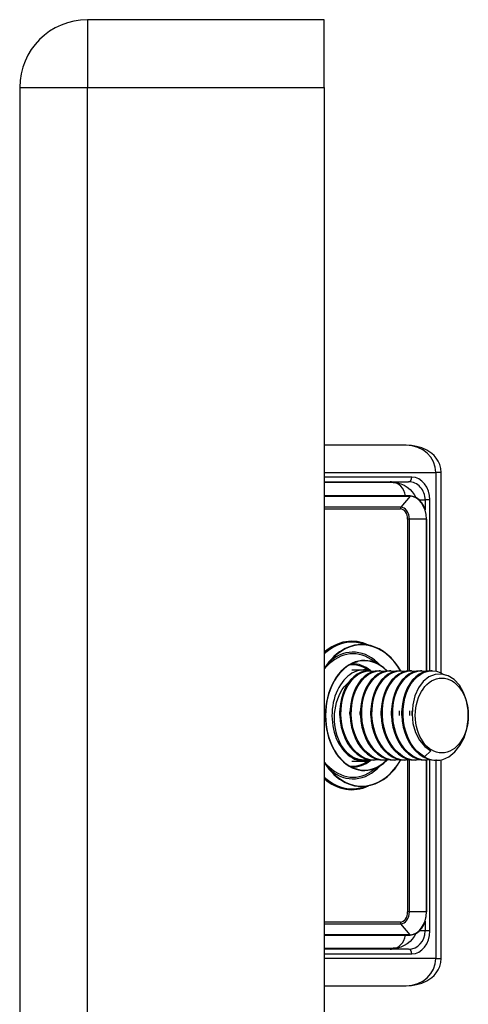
# Model space of a CAD drawing. Header units: inches. Extents: x 3.3 to 70.9, y 5 to 37.2.
# Tile 30 of 32: x 40.8 to 41.8, y 26.2 to 28.3. Entities that reach past the tile are written whole.
import ezdxf

# ---------------------------------------------------------------- set-up
doc = ezdxf.new("R2010")
doc.units = ezdxf.units.IN
doc.header["$MEASUREMENT"] = 0
doc.layers.add('Visible Edges(ANSI)', color=7, linetype='Continuous', lineweight=25)
doc.layers.add('Visible Tangent Edges(ANSI)', color=7, linetype='Continuous', lineweight=25)

msp = doc.modelspace()

# ---------------------------------------------------------------- linework, layer by layer
at = {"layer": 'Visible Edges(ANSI)'}
for p, q in [((41.4553, 28.299), (40.9453, 28.299)), ((41.4553, 28.153), (41.4553, 28.299)), ((40.7993, 28.153), (40.7993, 12.445)), ((41.4553, 28.153), (41.4553, 12.445)), ((41.6318, 27.3817), (41.4553, 27.3817)), ((41.7074, 26.8908), (41.7074, 27.3226)), ((41.4553, 27.3029), (41.6371, 27.3029)), ((41.6037, 27.301), (41.4553, 27.301)), ((41.6401, 27.2723), (41.4553, 27.2723)), ((41.6756, 26.8945), (41.6756, 27.2222)), ((41.5552, 26.9495), (41.5355, 26.9545)), ((41.5766, 26.9068), (41.5565, 26.9199)), ((41.5146, 26.8974), (41.5415, 26.8974)), ((41.554, 26.8955), (41.5512, 26.8955)), ((41.5762, 26.8955), (41.5735, 26.8955)), ((41.5985, 26.8955), (41.5957, 26.8955)), ((41.6208, 26.8955), (41.618, 26.8955)), ((41.6431, 26.8955), (41.6403, 26.8955)), ((41.6653, 26.8955), (41.6625, 26.8955)), ((41.6876, 26.8955), (41.6848, 26.8955)), ((41.6849, 26.7225), (41.6715, 26.7097)), ((41.7074, 26.2754), (41.7074, 26.7036)), ((41.5146, 26.7006), (41.5415, 26.7006)), ((41.5428, 26.7025), (41.5415, 26.7025)), ((41.5766, 26.6912), (41.5565, 26.6781)), ((41.5651, 26.7025), (41.5623, 26.7025)), ((41.5874, 26.7025), (41.5846, 26.7025)), ((41.6097, 26.7025), (41.6069, 26.7025)), ((41.6319, 26.7025), (41.6291, 26.7025)), ((41.6542, 26.7025), (41.6514, 26.7025)), ((41.6765, 26.7025), (41.6737, 26.7025)), ((41.6756, 26.3758), (41.6756, 26.7025)), ((41.6974, 26.7025), (41.696, 26.7025)), ((41.5552, 26.6485), (41.5355, 26.6435)), ((41.4553, 26.3257), (41.6401, 26.3257)), ((41.4553, 26.297), (41.6037, 26.297)), ((41.6371, 26.2951), (41.4553, 26.2951)), ((41.4553, 26.2163), (41.6318, 26.2163))]:
    msp.add_line(p, q, dxfattribs=at)
at = {"layer": 'Visible Edges(ANSI)', "flags": 128}
for points in [[(41.7074, 27.3226), (41.7065, 27.3316), (41.7043, 27.34), (41.7008, 27.3475), (41.6965, 27.354), (41.6918, 27.3595), (41.6867, 27.3641), (41.6762, 27.3711), (41.6653, 27.376), (41.6543, 27.3792), (41.6431, 27.3811), (41.6318, 27.3817)], [(41.6037, 27.301), (41.612, 27.3003), (41.6201, 27.2983), (41.6275, 27.2952), (41.6342, 27.2911), (41.64, 27.2863), (41.645, 27.281), (41.6491, 27.2752), (41.6524, 27.2692)], [(41.6756, 27.2222), (41.675, 27.232), (41.6729, 27.2414), (41.6697, 27.25), (41.6653, 27.2576), (41.6599, 27.2638), (41.6537, 27.2685), (41.6471, 27.2714), (41.6401, 27.2723)], [(41.6201, 26.8955), (41.6137, 26.9056), (41.6067, 26.9149), (41.5992, 26.9233), (41.5911, 26.9307), (41.5826, 26.9371), (41.5738, 26.9424), (41.5646, 26.9465), (41.5552, 26.9495)], [(41.4741, 26.9233), (41.4642, 26.9121), (41.4553, 26.8993)], [(41.5268, 26.915), (41.5198, 26.9128), (41.5129, 26.9097), (41.5062, 26.9057), (41.4998, 26.901), (41.4937, 26.8955), (41.4879, 26.8892), (41.4826, 26.8823), (41.4777, 26.8747), (41.4733, 26.8665), (41.4694, 26.8579), (41.466, 26.8488), (41.4633, 26.8393), (41.4611, 26.8295), (41.4595, 26.8195), (41.4586, 26.8093), (41.4582, 26.799), (41.4586, 26.7887), (41.4595, 26.7786), (41.4611, 26.7685), (41.4633, 26.7587), (41.466, 26.7492), (41.4694, 26.7401), (41.4733, 26.7315), (41.4777, 26.7233), (41.4826, 26.7157), (41.4879, 26.7088), (41.4937, 26.7025), (41.4998, 26.697), (41.5062, 26.6923), (41.5129, 26.6883), (41.5198, 26.6852), (41.5268, 26.683)], [(41.5512, 26.8955), (41.5428, 26.8946), (41.5345, 26.8922), (41.5265, 26.8881), (41.5189, 26.8825), (41.512, 26.8755), (41.5057, 26.8672), (41.5003, 26.8577), (41.4958, 26.8472), (41.4924, 26.8359), (41.49, 26.824), (41.4887, 26.8116), (41.4886, 26.799), (41.4896, 26.7864), (41.4918, 26.774), (41.4951, 26.7621), (41.4995, 26.7508), (41.505, 26.7403), (41.5113, 26.7308), (41.5185, 26.7225), (41.5264, 26.7155), (41.5348, 26.7099), (41.5437, 26.7058), (41.553, 26.7034), (41.5623, 26.7025)], [(41.5749, 26.7034), (41.5646, 26.7025), (41.5544, 26.7036), (41.5444, 26.7066), (41.5348, 26.7115), (41.5258, 26.7182), (41.5175, 26.7266), (41.5102, 26.7364), (41.5039, 26.7474), (41.4988, 26.7596), (41.4949, 26.7725), (41.4924, 26.786), (41.4913, 26.7997), (41.4916, 26.8135), (41.4932, 26.8269), (41.4962, 26.8398), (41.5004, 26.8518), (41.5058, 26.8627), (41.5122, 26.8724), (41.5196, 26.8806), (41.5276, 26.8871), (41.5363, 26.8918), (41.5453, 26.8946), (41.5545, 26.8955), (41.5637, 26.8944)], [(41.5735, 26.8955), (41.565, 26.8946), (41.5567, 26.8922), (41.5488, 26.8881), (41.5412, 26.8825), (41.5343, 26.8755), (41.528, 26.8672), (41.5226, 26.8577), (41.5181, 26.8472), (41.5146, 26.8359), (41.5122, 26.824), (41.5109, 26.8116), (41.5108, 26.799), (41.5119, 26.7864), (41.5141, 26.774), (41.5174, 26.7621), (41.5218, 26.7508), (41.5272, 26.7403), (41.5336, 26.7308), (41.5408, 26.7225), (41.5486, 26.7155), (41.5571, 26.7099), (41.566, 26.7058), (41.5752, 26.7034), (41.5846, 26.7025)], [(41.5971, 26.7034), (41.5869, 26.7025), (41.5767, 26.7036), (41.5667, 26.7066), (41.5571, 26.7115), (41.5481, 26.7182), (41.5398, 26.7266), (41.5325, 26.7364), (41.5262, 26.7474), (41.5211, 26.7596), (41.5172, 26.7725), (41.5147, 26.786), (41.5136, 26.7997), (41.5138, 26.8135), (41.5155, 26.8269), (41.5184, 26.8398), (41.5227, 26.8518), (41.5281, 26.8627), (41.5345, 26.8724), (41.5418, 26.8806), (41.5499, 26.8871), (41.5586, 26.8918), (41.5676, 26.8946), (41.5768, 26.8955), (41.586, 26.8944)], [(41.5957, 26.8955), (41.5873, 26.8946), (41.579, 26.8922), (41.571, 26.8881), (41.5635, 26.8825), (41.5565, 26.8755), (41.5503, 26.8672), (41.5449, 26.8577), (41.5404, 26.8472), (41.5369, 26.8359), (41.5345, 26.824), (41.5332, 26.8116), (41.5331, 26.799), (41.5341, 26.7864), (41.5363, 26.774), (41.5397, 26.7621), (41.5441, 26.7508), (41.5495, 26.7403), (41.5559, 26.7308), (41.563, 26.7225), (41.5709, 26.7155), (41.5794, 26.7099), (41.5883, 26.7058), (41.5975, 26.7034), (41.6069, 26.7025)], [(41.6194, 26.7034), (41.6092, 26.7025), (41.599, 26.7036), (41.589, 26.7066), (41.5793, 26.7115), (41.5703, 26.7182), (41.5621, 26.7266), (41.5547, 26.7364), (41.5484, 26.7474), (41.5433, 26.7596), (41.5395, 26.7725), (41.537, 26.786), (41.5359, 26.7997), (41.5361, 26.8135), (41.5378, 26.8269), (41.5407, 26.8398), (41.5449, 26.8518), (41.5503, 26.8627), (41.5568, 26.8724), (41.5641, 26.8806), (41.5722, 26.8871), (41.5808, 26.8918), (41.5899, 26.8946), (41.5991, 26.8955), (41.6083, 26.8944)], [(41.618, 26.8955), (41.6096, 26.8946), (41.6013, 26.8922), (41.5933, 26.8881), (41.5858, 26.8825), (41.5788, 26.8755), (41.5726, 26.8672), (41.5671, 26.8577), (41.5626, 26.8472), (41.5592, 26.8359), (41.5568, 26.824), (41.5555, 26.8116), (41.5554, 26.799), (41.5564, 26.7864), (41.5586, 26.774), (41.562, 26.7621), (41.5664, 26.7508), (41.5718, 26.7403), (41.5781, 26.7308), (41.5853, 26.7225), (41.5932, 26.7155), (41.6016, 26.7099), (41.6106, 26.7058), (41.6198, 26.7034), (41.6291, 26.7025)], [(41.6417, 26.7034), (41.6314, 26.7025), (41.6212, 26.7036), (41.6112, 26.7066), (41.6016, 26.7115), (41.5926, 26.7182), (41.5843, 26.7266), (41.577, 26.7364), (41.5707, 26.7474), (41.5656, 26.7596), (41.5618, 26.7725), (41.5593, 26.786), (41.5581, 26.7997), (41.5584, 26.8135), (41.56, 26.8269), (41.563, 26.8398), (41.5672, 26.8518), (41.5726, 26.8627), (41.579, 26.8724), (41.5864, 26.8806), (41.5945, 26.8871), (41.6031, 26.8918), (41.6121, 26.8946), (41.6213, 26.8955), (41.6305, 26.8944)], [(41.5907, 26.8952), (41.5839, 26.9015), (41.5766, 26.9068)], [(41.6403, 26.8955), (41.6318, 26.8946), (41.6236, 26.8922), (41.6156, 26.8881), (41.608, 26.8825), (41.6011, 26.8755), (41.5948, 26.8672), (41.5894, 26.8577), (41.5849, 26.8472), (41.5814, 26.8359), (41.579, 26.824), (41.5778, 26.8116), (41.5776, 26.799), (41.5787, 26.7864), (41.5809, 26.774), (41.5842, 26.7621), (41.5886, 26.7508), (41.5941, 26.7403), (41.6004, 26.7308), (41.6076, 26.7225), (41.6155, 26.7155), (41.6239, 26.7099), (41.6328, 26.7058), (41.642, 26.7034), (41.6514, 26.7025)], [(41.6639, 26.7034), (41.6537, 26.7025), (41.6435, 26.7036), (41.6335, 26.7066), (41.6239, 26.7115), (41.6149, 26.7182), (41.6066, 26.7266), (41.5993, 26.7364), (41.593, 26.7474), (41.5879, 26.7596), (41.584, 26.7725), (41.5815, 26.786), (41.5804, 26.7997), (41.5807, 26.8135), (41.5823, 26.8269), (41.5853, 26.8398), (41.5895, 26.8518), (41.5949, 26.8627), (41.6013, 26.8724), (41.6086, 26.8806), (41.6167, 26.8871), (41.6254, 26.8918), (41.6344, 26.8946), (41.6436, 26.8955), (41.6528, 26.8944)], [(41.6625, 26.8955), (41.6541, 26.8946), (41.6458, 26.8922), (41.6378, 26.8881), (41.6303, 26.8825), (41.6233, 26.8755), (41.6171, 26.8672), (41.6117, 26.8577), (41.6072, 26.8472), (41.6037, 26.8359), (41.6013, 26.824), (41.6, 26.8116), (41.5999, 26.799), (41.601, 26.7864), (41.6032, 26.774), (41.6065, 26.7621), (41.6109, 26.7508), (41.6163, 26.7403), (41.6227, 26.7308), (41.6298, 26.7225), (41.6377, 26.7155), (41.6462, 26.7099), (41.6551, 26.7058), (41.6643, 26.7034), (41.6737, 26.7025)], [(41.6862, 26.7034), (41.676, 26.7025), (41.6658, 26.7036), (41.6558, 26.7066), (41.6462, 26.7115), (41.6371, 26.7182), (41.6289, 26.7266), (41.6215, 26.7364), (41.6153, 26.7474), (41.6101, 26.7596), (41.6063, 26.7725), (41.6038, 26.786), (41.6027, 26.7997), (41.6029, 26.8135), (41.6046, 26.8269), (41.6075, 26.8398), (41.6118, 26.8518), (41.6172, 26.8627), (41.6236, 26.8724), (41.6309, 26.8806), (41.639, 26.8871), (41.6476, 26.8918), (41.6567, 26.8946), (41.6659, 26.8955), (41.6751, 26.8944)], [(41.6848, 26.8955), (41.6764, 26.8946), (41.6681, 26.8922), (41.6601, 26.8881), (41.6526, 26.8825), (41.6456, 26.8755), (41.6394, 26.8672), (41.634, 26.8577), (41.6295, 26.8472), (41.626, 26.8359), (41.6236, 26.824), (41.6223, 26.8116), (41.6222, 26.799), (41.6232, 26.7864), (41.6254, 26.774), (41.6288, 26.7621), (41.6332, 26.7508), (41.6386, 26.7403), (41.6449, 26.7308), (41.6521, 26.7225), (41.66, 26.7155), (41.6685, 26.7099), (41.6774, 26.7058), (41.6866, 26.7034), (41.696, 26.7025)], [(41.6715, 26.7097), (41.663, 26.7153), (41.655, 26.7223), (41.6478, 26.7307), (41.6414, 26.7402), (41.636, 26.7507), (41.6315, 26.7621), (41.6282, 26.7741), (41.626, 26.7866), (41.625, 26.7992), (41.6251, 26.8119), (41.6264, 26.8243), (41.6289, 26.8363), (41.6324, 26.8477), (41.637, 26.8582), (41.6425, 26.8677), (41.6488, 26.876), (41.6558, 26.8829), (41.6634, 26.8884), (41.6715, 26.8924), (41.6798, 26.8948), (41.6883, 26.8955), (41.6968, 26.8945), (41.7051, 26.8919), (41.7131, 26.8876)], [(41.7237, 26.71), (41.7366, 26.7204), (41.7477, 26.7343), (41.7564, 26.7511), (41.7623, 26.77), (41.7653, 26.7902), (41.765, 26.8107), (41.7617, 26.8305), (41.7553, 26.8486), (41.7463, 26.8642), (41.7351, 26.8764), (41.7222, 26.8846), (41.7084, 26.8884), (41.6943, 26.8875), (41.6808, 26.882), (41.6685, 26.8721), (41.6582, 26.8583), (41.6505, 26.8415), (41.6458, 26.8223), (41.6444, 26.802), (41.6464, 26.7817), (41.6519, 26.7625), (41.6604, 26.7456), (41.6717, 26.732), (41.6849, 26.7225)], [(41.5156, 26.7097), (41.5105, 26.7136), (41.5056, 26.718), (41.501, 26.723), (41.4967, 26.7285), (41.4927, 26.7346), (41.4892, 26.7411), (41.4861, 26.7481), (41.4834, 26.7553), (41.4812, 26.7629), (41.4795, 26.7708), (41.4783, 26.7788), (41.4775, 26.787), (41.4774, 26.7952), (41.4777, 26.8034), (41.4786, 26.8115), (41.4799, 26.8194), (41.4818, 26.8272), (41.4842, 26.8347), (41.4871, 26.8418), (41.4904, 26.8485), (41.4942, 26.8548), (41.4984, 26.8605), (41.5029, 26.8656), (41.5077, 26.8701)], [(41.4886, 26.799), (41.4886, 26.7994), (41.4885, 26.7998), (41.4885, 26.8003), (41.4885, 26.8007), (41.4885, 26.8011), (41.4885, 26.8015), (41.4885, 26.8019), (41.4885, 26.8023), (41.4885, 26.8028), (41.4885, 26.8032), (41.4885, 26.8036), (41.4885, 26.804), (41.4885, 26.8044), (41.4885, 26.8048), (41.4885, 26.8053), (41.4885, 26.8057), (41.4885, 26.8061), (41.4885, 26.8065), (41.4885, 26.8069), (41.4885, 26.8073), (41.4885, 26.8078), (41.4885, 26.8082), (41.4885, 26.8086), (41.4886, 26.809)], [(41.5108, 26.799), (41.5108, 26.7994), (41.5108, 26.7998), (41.5108, 26.8003), (41.5108, 26.8007), (41.5108, 26.8011), (41.5108, 26.8015), (41.5107, 26.8019), (41.5107, 26.8023), (41.5107, 26.8028), (41.5107, 26.8032), (41.5107, 26.8036), (41.5107, 26.804), (41.5107, 26.8044), (41.5107, 26.8048), (41.5107, 26.8053), (41.5107, 26.8057), (41.5107, 26.8061), (41.5108, 26.8065), (41.5108, 26.8069), (41.5108, 26.8073), (41.5108, 26.8077), (41.5108, 26.8082), (41.5108, 26.8086), (41.5108, 26.809)], [(41.5331, 26.799), (41.5331, 26.7994), (41.5331, 26.7998), (41.5331, 26.8002), (41.5331, 26.8007), (41.533, 26.8011), (41.533, 26.8015), (41.533, 26.8019), (41.533, 26.8023), (41.533, 26.8027), (41.533, 26.8032), (41.533, 26.8036), (41.533, 26.804), (41.533, 26.8044), (41.533, 26.8048), (41.533, 26.8052), (41.533, 26.8057), (41.533, 26.8061), (41.533, 26.8065), (41.5331, 26.8069), (41.5331, 26.8073), (41.5331, 26.8077), (41.5331, 26.8082), (41.5331, 26.8086), (41.5331, 26.809)], [(41.5554, 26.799), (41.5554, 26.7994), (41.5554, 26.7998), (41.5554, 26.8002), (41.5553, 26.8007), (41.5553, 26.8011), (41.5553, 26.8015), (41.5553, 26.8019), (41.5553, 26.8023), (41.5553, 26.8028), (41.5553, 26.8032), (41.5553, 26.8036), (41.5553, 26.804), (41.5553, 26.8044), (41.5553, 26.8048), (41.5553, 26.8053), (41.5553, 26.8057), (41.5553, 26.8061), (41.5553, 26.8065), (41.5553, 26.8069), (41.5553, 26.8073), (41.5554, 26.8077), (41.5554, 26.8082), (41.5554, 26.8086), (41.5554, 26.809)], [(41.5777, 26.799), (41.5777, 26.7994), (41.5776, 26.7998), (41.5776, 26.8003), (41.5776, 26.8007), (41.5776, 26.8011), (41.5776, 26.8015), (41.5776, 26.8019), (41.5776, 26.8023), (41.5776, 26.8028), (41.5776, 26.8032), (41.5776, 26.8036), (41.5776, 26.804), (41.5776, 26.8044), (41.5776, 26.8048), (41.5776, 26.8053), (41.5776, 26.8057), (41.5776, 26.8061), (41.5776, 26.8065), (41.5776, 26.8069), (41.5776, 26.8073), (41.5776, 26.8078), (41.5776, 26.8082), (41.5776, 26.8086), (41.5777, 26.809)], [(41.5999, 26.799), (41.5999, 26.7994), (41.5999, 26.7998), (41.5999, 26.8003), (41.5999, 26.8007), (41.5999, 26.8011), (41.5998, 26.8015), (41.5998, 26.8019), (41.5998, 26.8023), (41.5998, 26.8028), (41.5998, 26.8032), (41.5998, 26.8036), (41.5998, 26.804), (41.5998, 26.8044), (41.5998, 26.8048), (41.5998, 26.8053), (41.5998, 26.8057), (41.5998, 26.8061), (41.5998, 26.8065), (41.5998, 26.8069), (41.5999, 26.8073), (41.5999, 26.8078), (41.5999, 26.8082), (41.5999, 26.8086), (41.5999, 26.809)], [(41.6166, 26.809), (41.6166, 26.8086), (41.6166, 26.8082), (41.6167, 26.8078), (41.6167, 26.8073), (41.6167, 26.8069), (41.6167, 26.8065), (41.6167, 26.8061), (41.6167, 26.8057), (41.6167, 26.8053), (41.6167, 26.8048), (41.6167, 26.8044), (41.6167, 26.804), (41.6167, 26.8036), (41.6167, 26.8032), (41.6167, 26.8028), (41.6167, 26.8023), (41.6167, 26.8019), (41.6167, 26.8015), (41.6167, 26.8011), (41.6167, 26.8007), (41.6167, 26.8003), (41.6166, 26.7998), (41.6166, 26.7994), (41.6166, 26.799)], [(41.6222, 26.799), (41.6222, 26.7994), (41.6222, 26.7998), (41.6221, 26.8003), (41.6221, 26.8007), (41.6221, 26.8011), (41.6221, 26.8015), (41.6221, 26.8019), (41.6221, 26.8023), (41.6221, 26.8028), (41.6221, 26.8032), (41.6221, 26.8036), (41.6221, 26.804), (41.6221, 26.8044), (41.6221, 26.8048), (41.6221, 26.8053), (41.6221, 26.8057), (41.6221, 26.8061), (41.6221, 26.8065), (41.6221, 26.8069), (41.6221, 26.8073), (41.6221, 26.8077), (41.6222, 26.8082), (41.6222, 26.8086), (41.6222, 26.809)], [(41.6389, 26.809), (41.6389, 26.8086), (41.6389, 26.8082), (41.6389, 26.8078), (41.6389, 26.8073), (41.6389, 26.8069), (41.639, 26.8065), (41.639, 26.8061), (41.639, 26.8057), (41.639, 26.8053), (41.639, 26.8048), (41.639, 26.8044), (41.639, 26.804), (41.639, 26.8036), (41.639, 26.8032), (41.639, 26.8028), (41.639, 26.8023), (41.639, 26.8019), (41.639, 26.8015), (41.6389, 26.8011), (41.6389, 26.8007), (41.6389, 26.8003), (41.6389, 26.7998), (41.6389, 26.7994), (41.6389, 26.799)], [(41.6445, 26.799), (41.6444, 26.7994), (41.6444, 26.7998), (41.6444, 26.8002), (41.6444, 26.8007), (41.6444, 26.8011), (41.6444, 26.8015), (41.6444, 26.8019), (41.6444, 26.8023), (41.6444, 26.8027), (41.6444, 26.8032), (41.6444, 26.8036), (41.6444, 26.804), (41.6444, 26.8044), (41.6444, 26.8048), (41.6444, 26.8052), (41.6444, 26.8057), (41.6444, 26.8061), (41.6444, 26.8065), (41.6444, 26.8069), (41.6444, 26.8073), (41.6444, 26.8077), (41.6444, 26.8082), (41.6445, 26.8086), (41.6445, 26.809)], [(41.5526, 26.7034), (41.551, 26.7032), (41.5495, 26.703), (41.5479, 26.7028), (41.5463, 26.7027), (41.5448, 26.7026), (41.5432, 26.7025), (41.5416, 26.7026), (41.5401, 26.7026), (41.5385, 26.7027), (41.5369, 26.7029), (41.5354, 26.7031), (41.5338, 26.7033), (41.5322, 26.7036), (41.5307, 26.7039), (41.5292, 26.7043), (41.5276, 26.7047), (41.5261, 26.7052), (41.5246, 26.7057), (41.523, 26.7063), (41.5215, 26.7069), (41.52, 26.7075), (41.5185, 26.7082), (41.5171, 26.709), (41.5156, 26.7097)], [(41.4553, 26.6987), (41.4642, 26.6859), (41.4741, 26.6747)], [(41.5552, 26.6485), (41.5647, 26.6515), (41.5739, 26.6557), (41.5828, 26.661), (41.5914, 26.6675), (41.5995, 26.675), (41.6071, 26.6835), (41.6141, 26.693), (41.6205, 26.7032)], [(41.5766, 26.6912), (41.5838, 26.6965), (41.5905, 26.7026)], [(41.6401, 26.3257), (41.6471, 26.3267), (41.6537, 26.3295), (41.6599, 26.3342), (41.6653, 26.3404), (41.6697, 26.348), (41.6729, 26.3566), (41.675, 26.366), (41.6756, 26.3758)], [(41.6524, 26.3288), (41.6491, 26.3228), (41.645, 26.317), (41.64, 26.3117), (41.6342, 26.3069), (41.6275, 26.3028), (41.6201, 26.2997), (41.612, 26.2977), (41.6037, 26.297)], [(41.6318, 26.2163), (41.6431, 26.2169), (41.6543, 26.2188), (41.6653, 26.222), (41.6762, 26.2269), (41.6867, 26.2339), (41.6918, 26.2385), (41.6966, 26.244), (41.7008, 26.2505), (41.7043, 26.258), (41.7065, 26.2664), (41.7074, 26.2754)]]:
    msp.add_lwpolyline(points, dxfattribs=at)
at = {"layer": 'Visible Edges(ANSI)'}
msp.add_arc((40.9453, 28.153), 0.146, 90, 180, dxfattribs=at)
for centre, major_axis, start_param, end_param in [((41.5415, 26.799), (0, 0.0984), 6.081672, 9.641246), ((41.5415, 26.799), (0, -0.0965), 5.894413, 6.283185), ((41.6974, 26.799), (0, -0.0965), 5.894413, 6.679811)]:
    msp.add_ellipse(centre, major_axis=major_axis, ratio=0.707107, start_param=start_param, end_param=end_param, dxfattribs=at)
msp.add_ellipse((41.7085, 26.799), major_axis=(0, 0.0807), ratio=0.707107, dxfattribs=at)
at = {"layer": 'Visible Tangent Edges(ANSI)'}
for p, q in [((40.9453, 28.299), (40.9453, 28.153)), ((40.7993, 28.153), (40.9453, 28.153)), ((40.9453, 12.445), (40.9453, 28.153)), ((40.9453, 28.153), (41.4553, 28.153)), ((41.4553, 27.3226), (41.6958, 27.3226)), ((41.7074, 27.3226), (41.6958, 27.3226)), ((41.6958, 27.3226), (41.6958, 26.8947)), ((41.6441, 27.3128), (41.4553, 27.3128)), ((41.4553, 27.2716), (41.6403, 27.2716)), ((41.6403, 27.2716), (41.6204, 27.2481)), ((41.6602, 27.2636), (41.6726, 27.2636)), ((41.6828, 27.2636), (41.6726, 27.2636)), ((41.6726, 27.2636), (41.6726, 27.2425)), ((41.6828, 26.8954), (41.6828, 27.2636)), ((41.6204, 27.2481), (41.4553, 27.2481)), ((41.4553, 27.2444), (41.6192, 27.2444)), ((41.6349, 27.2222), (41.6349, 26.8951)), ((41.6387, 27.2222), (41.6349, 27.2222)), ((41.6387, 26.8954), (41.6387, 27.2222)), ((41.6752, 27.2222), (41.6387, 27.2222)), ((41.6752, 27.2222), (41.6756, 27.2222)), ((41.6752, 27.2222), (41.6752, 26.8944)), ((41.6349, 26.7026), (41.6349, 26.3758)), ((41.6387, 26.3758), (41.6387, 26.703)), ((41.6752, 26.7025), (41.6752, 26.3758)), ((41.6828, 26.3344), (41.6828, 26.7029)), ((41.6958, 26.7025), (41.6958, 26.2754)), ((41.6387, 26.3758), (41.6349, 26.3758)), ((41.6752, 26.3758), (41.6387, 26.3758)), ((41.6752, 26.3758), (41.6756, 26.3758)), ((41.6192, 26.3536), (41.4553, 26.3536)), ((41.4553, 26.35), (41.6204, 26.35)), ((41.6403, 26.3264), (41.6204, 26.35)), ((41.6726, 26.3555), (41.6726, 26.3344)), ((41.6403, 26.3264), (41.4553, 26.3264)), ((41.6726, 26.3344), (41.6602, 26.3344)), ((41.6828, 26.3344), (41.6726, 26.3344)), ((41.4553, 26.2852), (41.6441, 26.2852)), ((41.6958, 26.2754), (41.4553, 26.2754)), ((41.6958, 26.2754), (41.7074, 26.2754))]:
    msp.add_line(p, q, dxfattribs=at)
for centre, major_axis, ratio, start_param, end_param in [((41.6318, 27.3226), (0.064, 0), 0.922246, 0, 1.570796), ((41.6001, 27.2636), (0, -0.0394), 0.37572, 3.141593, 3.459153), ((41.6001, 27.2636), (0, 0.0394), 0.117551, 0, 0.31756), ((41.6037, 27.2616), (0, 0.0394), 0.707107, 4.988257, 6.283185), ((41.6371, 27.3128), (0, -0.00984), 0.707107, 0, 1.570796), ((41.6371, 27.2636), (0, -0.0394), 0.902018, 1.570796, 3.141593), ((41.6441, 27.2636), (0, 0.0492), 0.786728, 4.712389, 6.283185), ((41.6401, 27.2719), (0, 0.000394), 0.707107, 3.839724, 6.283185), ((41.6403, 27.2222), (0, 0.0494), 0.707107, 4.712389, 6.283185), ((41.6226, 27.2444), (0, -0.00472), 0.707107, 3.839724, 4.712389), ((41.6192, 27.2222), (0, 0.0222), 0.707107, 4.712389, 6.283185), ((41.6204, 27.2222), (0, 0.0258), 0.707107, 4.712389, 6.283185), ((41.5146, 26.799), (0, 0.16), 0.707107, 5.962095, 6.835761), ((41.5158, 26.799), (0, 0.158), 0.707107, 6.105932, 6.855543), ((41.5361, 26.799), (0, 0.1529), 0.707107, 6.105932, 7.128144), ((41.5362, 26.799), (0, 0.1522), 0.707107, 5.398743, 6.898665), ((41.5172, 26.799), (0, 0.133), 0.707107, 5.85204, 7.002253), ((41.5171, 26.799), (0, 0.1366), 0.707107, 5.627532, 6.819696), ((41.5416, 26.799), (0, 0.1186), 0.707107, 5.85204, 9.855923), ((41.5415, 26.799), (0, 0.1179), 0.707107, 5.664894, 6.460439), ((41.5146, 26.799), (0, 0.1095), 0.707107, 5.815654, 6.337434), ((41.5158, 26.799), (0, 0.1115), 0.707107, 5.758855, 6.301086), ((41.5362, 26.799), (0, -0.1522), 0.707107, 5.667706, 7.174371), ((41.5172, 26.799), (0, -0.133), 0.707107, 5.564118, 6.71433), ((41.5361, 26.799), (0, -0.1529), 0.707107, 5.438226, 6.460439), ((41.5171, 26.799), (0, -0.1366), 0.707107, 5.746675, 6.938839), ((41.5146, 26.799), (0, -0.1095), 0.707107, 6.228936, 6.750716), ((41.5158, 26.799), (0, -0.1115), 0.707107, 6.265285, 6.807516), ((41.5415, 26.799), (0, -0.1179), 0.707107, 6.105932, 6.89617), ((41.5158, 26.799), (0, -0.158), 0.707107, 5.710828, 6.460439), ((41.5146, 26.799), (0, -0.16), 0.707107, 5.730609, 6.604275), ((41.6192, 26.3758), (0, -0.0222), 0.707107, 0, 1.570796), ((41.6204, 26.3758), (0, -0.0258), 0.707107, 0, 1.570796), ((41.6403, 26.3758), (0, -0.0494), 0.707107, 0, 1.570796), ((41.6226, 26.3536), (0, 0.00472), 0.707107, 1.570796, 2.443461), ((41.6037, 26.3364), (0, -0.0394), 0.707107, 0, 1.294928), ((41.6371, 26.3344), (0, -0.0394), 0.902018, 0, 1.570796), ((41.6401, 26.3261), (0, -0.000394), 0.707107, 0, 2.443461), ((41.6441, 26.3344), (0, 0.0492), 0.786728, 3.141593, 4.712389), ((41.6001, 26.3344), (0, -0.0394), 0.37572, 5.965625, 6.283185), ((41.6001, 26.3344), (0, 0.0394), 0.117551, 2.824032, 3.141593), ((41.6371, 26.2852), (0, 0.00984), 0.707107, 4.712389, 6.283185), ((41.6318, 26.2754), (0.064, 0), 0.922246, 4.712389, 6.283185)]:
    msp.add_ellipse(centre, major_axis=major_axis, ratio=ratio, start_param=start_param, end_param=end_param, dxfattribs=at)

doc.saveas('drawing.dxf')
